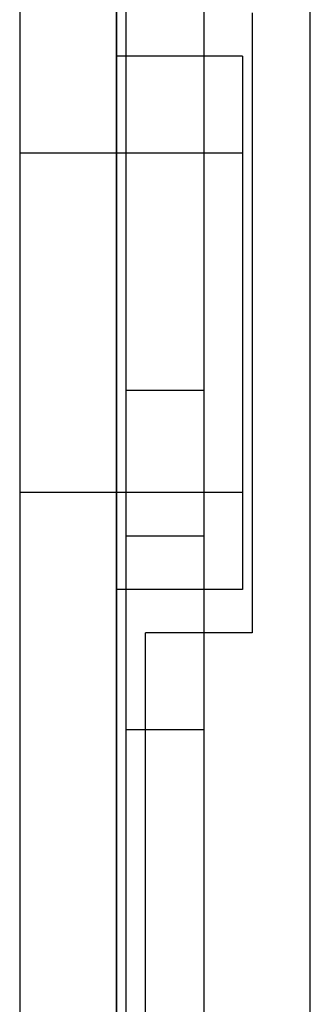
# Model space of a CAD drawing. Header units: millimetres. Extents: x 0 to 93, y 0 to 191.
# Tile 91 of 148: x 0 to 3, y 163 to 173. Entities that reach past the tile are written whole.
import ezdxf

# ---------------------------------------------------------------- set-up
doc = ezdxf.new("R2010")
doc.units = ezdxf.units.MM
doc.layers.add('MAIN-1', color=7, linetype='Continuous')
doc.layers.add('MAIN-2', color=7, linetype='Continuous')

msp = doc.modelspace()

# ---------------------------------------------------------------- linework, layer by layer
at = {"layer": 'MAIN-1'}
for p, q in [((0, 187.5), (0, 5)), ((1, 187.5), (1, 5)), ((1.1, 16.6), (1.1, 183.1)), ((1.9, 183.1), (1.9, 16.6)), ((1.1, 173.002), (1, 173.002)), ((1.1, 167.497), (1, 167.497))]:
    msp.add_line(p, q, dxfattribs=at)
at = {"layer": 'MAIN-2'}
for p, q in [((1, 0), (1, 187.5)), ((3, 14.8), (3, 185)), ((1.9, 183.1), (1.9, 16.6)), ((2.4, 173.45), (2.4, 167.05)), ((2.3, 173.002), (1.1, 173.002)), ((2.3, 173.002), (2.3, 167.497)), ((2.3, 172.002), (0, 172.002)), ((2.3, 172.002), (0, 172.002)), ((1.9, 169.55), (1.1, 169.55)), ((2.3, 168.497), (0, 168.497)), ((2.3, 168.497), (0, 168.497)), ((1.1, 168.05), (1.1, 168.05)), ((1.1, 168.05), (1.9, 168.05)), ((1.9, 168.05), (1.9, 168.05)), ((2.3, 167.497), (1.1, 167.497)), ((1.3, 167.05), (1.3, 167.05)), ((1.3, 23.45), (1.3, 167.05)), ((2.4, 167.05), (1.3, 167.05)), ((2.4, 167.05), (2.4, 167.05)), ((1.1, 166.05), (1.9, 166.05))]:
    msp.add_line(p, q, dxfattribs=at)

doc.saveas('drawing.dxf')
